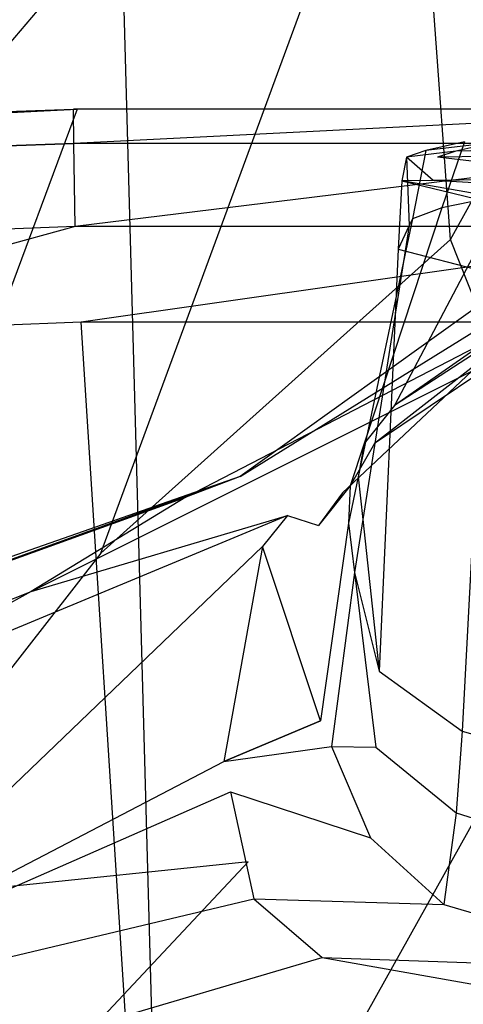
# Model space of a CAD drawing. Extents: x 0 to 0.355, y -0.507 to 0.
# Tile 22 of 31: x 0.127 to 0.142, y -0.084 to -0.049. Entities that reach past the tile are written whole.
import ezdxf

# ---------------------------------------------------------------- set-up
doc = ezdxf.new("R2010")
doc.units = 0
doc.layers.add('L0_WC_N_761801__0___REPLACEMTFO', color=7, linetype='CONTINUOUS')

msp = doc.modelspace()

# ---------------------------------------------------------------- linework, layer by layer
at = {"layer": 'L0_WC_N_761801__0___REPLACEMTFO', "color": 8}
for points, invisible_edges in [([(0.156425, -0.003404, 0.000331), (0.140748, -0.429866, 0.000014), (0.137457, -0.005627, 0.000301), (0.156425, -0.003404, 0.000331)], 14), ([(0.160049, -0.435047, 0.000015), (0.140748, -0.429866, 0.000014), (0.156425, -0.003404, 0.000331), (0.160049, -0.435047, 0.000015)], 14), ([(0.140748, -0.429866, 0.000014), (0.129154, -0.008746, 0.00027), (0.137457, -0.005627, 0.000301), (0.140748, -0.429866, 0.000014)], 14), ([(0.140748, -0.429866, 0.000014), (0.121066, -0.011804, 0.000242), (0.129154, -0.008746, 0.00027), (0.140748, -0.429866, 0.000014)], 14), ([(0.140748, -0.429866, 0.000014), (0.120698, -0.419642, 0.000013), (0.121066, -0.011804, 0.000242), (0.140748, -0.429866, 0.000014)], 14), ([(0.141738, -0.056626, 0.177311), (0.156038, -0.030822, 0.140521), (0.140388, -0.037957, 0.139974), (0.141738, -0.056626, 0.177311)], 14), ([(0.157848, -0.04921, 0.177951), (0.156038, -0.030822, 0.140521), (0.141738, -0.056626, 0.177311), (0.157848, -0.04921, 0.177951)], 14), ([(0.12943, -0.067662, 0.175057), (0.140388, -0.037957, 0.139974), (0.127189, -0.048583, 0.139071), (0.12943, -0.067662, 0.175057)], 14), ([(0.141738, -0.056626, 0.177311), (0.140388, -0.037957, 0.139974), (0.12943, -0.067662, 0.175057), (0.141738, -0.056626, 0.177311)], 14), ([(0.11617, -0.043833, 0.102957), (0.116365, -0.061332, 0.137934), (0.127189, -0.048583, 0.139071), (0.11617, -0.043833, 0.102957)], 14), ([(0.127189, -0.048583, 0.139071), (0.116365, -0.061332, 0.137934), (0.12943, -0.067662, 0.175057), (0.127189, -0.048583, 0.139071)], 14), ([(0.146814, -0.069467, 0.202024), (0.157848, -0.04921, 0.177951), (0.141738, -0.056626, 0.177311), (0.146814, -0.069467, 0.202024)], 14), ([(0.128478, -0.053255, 0.388605), (0.128475, -0.052047, 0.385502), (0.113391, -0.05257, 0.385538), (0.128478, -0.053255, 0.388605)], 14), ([(0.113391, -0.05257, 0.385538), (0.12855, -0.052047, 0.380126), (0.113492, -0.052749, 0.380095), (0.113391, -0.05257, 0.385538)], 14), ([(0.113391, -0.05257, 0.385538), (0.128475, -0.052047, 0.385502), (0.12855, -0.052047, 0.380126), (0.113391, -0.05257, 0.385538)], 14), ([(0.12855, -0.052047, 0.380126), (0.128604, -0.052048, 0.377154), (0.113492, -0.052749, 0.380095), (0.12855, -0.052047, 0.380126)], 14), ([(0.113492, -0.052749, 0.380095), (0.128604, -0.052048, 0.377154), (0.113617, -0.052998, 0.377006), (0.113492, -0.052749, 0.380095)], 14), ([(0.128604, -0.052048, 0.377154), (0.122202, -0.06921, 0.376713), (0.113617, -0.052998, 0.377006), (0.128604, -0.052048, 0.377154)], 14), ([(0.134332, -0.06496, 0.376713), (0.122202, -0.06921, 0.376713), (0.128604, -0.052048, 0.377154), (0.134332, -0.06496, 0.376713)], 14), ([(0.128478, -0.053255, 0.388605), (0.152295, -0.052047, 0.385511), (0.128475, -0.052047, 0.385502), (0.128478, -0.053255, 0.388605)], 13), ([(0.128475, -0.052047, 0.385502), (0.15236, -0.052047, 0.380136), (0.12855, -0.052047, 0.380126), (0.128475, -0.052047, 0.385502)], 13), ([(0.15236, -0.052047, 0.380136), (0.128475, -0.052047, 0.385502), (0.152295, -0.052047, 0.385511), (0.15236, -0.052047, 0.380136)], 14), ([(0.152295, -0.052047, 0.385511), (0.128478, -0.053255, 0.388605), (0.152293, -0.053255, 0.388614), (0.152295, -0.052047, 0.385511)], 14), ([(0.12855, -0.052047, 0.380126), (0.152387, -0.052047, 0.377164), (0.128604, -0.052048, 0.377154), (0.12855, -0.052047, 0.380126)], 13), ([(0.152387, -0.052047, 0.377164), (0.12855, -0.052047, 0.380126), (0.15236, -0.052047, 0.380136), (0.152387, -0.052047, 0.377164)], 14), ([(0.152387, -0.052047, 0.377164), (0.134332, -0.06496, 0.376713), (0.128604, -0.052048, 0.377154), (0.152387, -0.052047, 0.377164)], 14), ([(0.155174, -0.052047, 0.374087), (0.149046, -0.05708, 0.371245), (0.132427, -0.065693, 0.372467), (0.155174, -0.052047, 0.374087)], 14), ([(0.134332, -0.06496, 0.376713), (0.155174, -0.052047, 0.374087), (0.132427, -0.065693, 0.372467), (0.134332, -0.06496, 0.376713)], 14), ([(0.152387, -0.052047, 0.377164), (0.155174, -0.052047, 0.374087), (0.134332, -0.06496, 0.376713), (0.152387, -0.052047, 0.377164)], 14), ([(0.113579, -0.053782, 0.388741), (0.128478, -0.053255, 0.388605), (0.113391, -0.05257, 0.385538), (0.113579, -0.053782, 0.388741)], 14), ([(0.128478, -0.053255, 0.388605), (0.113579, -0.053782, 0.388741), (0.114054, -0.056737, 0.389941), (0.128478, -0.053255, 0.388605)], 14), ([(0.128531, -0.056171, 0.389888), (0.128478, -0.053255, 0.388605), (0.114054, -0.056737, 0.389941), (0.128531, -0.056171, 0.389888)], 14), ([(0.128531, -0.056171, 0.389888), (0.152293, -0.053255, 0.388614), (0.128478, -0.053255, 0.388605), (0.128531, -0.056171, 0.389888)], 13), ([(0.152293, -0.053255, 0.388614), (0.128531, -0.056171, 0.389888), (0.152293, -0.056171, 0.389897), (0.152293, -0.053255, 0.388614)], 14), ([(0.143252, -0.053223, 0.342697), (0.140867, -0.053499, 0.338867), (0.142232, -0.053194, 0.343103), (0.143252, -0.053223, 0.342697)], 14), ([(0.142232, -0.053194, 0.343103), (0.140867, -0.053499, 0.338867), (0.141432, -0.055514, 0.34308), (0.142232, -0.053194, 0.343103)], 14), ([(0.140867, -0.053499, 0.338867), (0.143252, -0.053223, 0.342697), (0.141927, -0.053519, 0.338584), (0.140867, -0.053499, 0.338867)], 13), ([(0.142232, -0.053194, 0.343103), (0.141432, -0.055514, 0.34308), (0.143671, -0.055049, 0.348387), (0.142232, -0.053194, 0.343103)], 14), ([(0.149299, -0.053396, 0.340294), (0.141927, -0.053519, 0.338584), (0.143252, -0.053223, 0.342697), (0.149299, -0.053396, 0.340294)], 14), ([(0.141927, -0.053519, 0.338584), (0.140194, -0.053727, 0.335712), (0.140867, -0.053499, 0.338867), (0.141927, -0.053519, 0.338584)], 14), ([(0.140867, -0.053499, 0.338867), (0.140194, -0.053727, 0.335712), (0.140399, -0.055896, 0.338954), (0.140867, -0.053499, 0.338867)], 14), ([(0.140194, -0.053727, 0.335712), (0.141927, -0.053519, 0.338584), (0.141288, -0.053735, 0.335588), (0.140194, -0.053727, 0.335712)], 13), ([(0.140867, -0.053499, 0.338867), (0.140399, -0.055896, 0.338954), (0.141432, -0.055514, 0.34308), (0.140867, -0.053499, 0.338867)], 14), ([(0.148207, -0.05364, 0.336906), (0.141288, -0.053735, 0.335588), (0.141927, -0.053519, 0.338584), (0.148207, -0.05364, 0.336906)], 14), ([(0.141288, -0.053735, 0.335588), (0.148207, -0.05364, 0.336906), (0.14777, -0.053788, 0.334857), (0.141288, -0.053735, 0.335588)], 13), ([(0.141927, -0.053519, 0.338584), (0.149299, -0.053396, 0.340294), (0.148207, -0.05364, 0.336906), (0.141927, -0.053519, 0.338584)], 13), ([(0.140194, -0.053727, 0.335712), (0.141127, -0.05455, 0.324298), (0.140029, -0.05456, 0.324148), (0.140194, -0.053727, 0.335712)], 13), ([(0.140194, -0.053727, 0.335712), (0.140029, -0.05456, 0.324148), (0.140289, -0.056132, 0.335753), (0.140194, -0.053727, 0.335712)], 14), ([(0.141127, -0.05455, 0.324298), (0.140194, -0.053727, 0.335712), (0.141288, -0.053735, 0.335588), (0.141127, -0.05455, 0.324298)], 14), ([(0.140194, -0.053727, 0.335712), (0.140289, -0.056132, 0.335753), (0.140399, -0.055896, 0.338954), (0.140194, -0.053727, 0.335712)], 14), ([(0.141288, -0.053735, 0.335588), (0.147633, -0.054485, 0.325186), (0.141127, -0.05455, 0.324298), (0.141288, -0.053735, 0.335588)], 13), ([(0.147633, -0.054485, 0.325186), (0.141288, -0.053735, 0.335588), (0.14777, -0.053788, 0.334857), (0.147633, -0.054485, 0.325186)], 14), ([(0.140029, -0.05456, 0.324148), (0.139897, -0.056968, 0.324404), (0.140289, -0.056132, 0.335753), (0.140029, -0.05456, 0.324148)], 14), ([(0.140029, -0.05456, 0.324148), (0.143144, -0.055325, 0.31354), (0.139897, -0.056968, 0.324404), (0.140029, -0.05456, 0.324148)], 14), ([(0.144145, -0.055291, 0.31402), (0.140029, -0.05456, 0.324148), (0.141127, -0.05455, 0.324298), (0.144145, -0.055291, 0.31402)], 14), ([(0.140029, -0.05456, 0.324148), (0.144145, -0.055291, 0.31402), (0.143144, -0.055325, 0.31354), (0.140029, -0.05456, 0.324148)], 13), ([(0.150077, -0.055086, 0.316862), (0.141127, -0.05455, 0.324298), (0.147633, -0.054485, 0.325186), (0.150077, -0.055086, 0.316862)], 14), ([(0.141127, -0.05455, 0.324298), (0.150077, -0.055086, 0.316862), (0.144145, -0.055291, 0.31402), (0.141127, -0.05455, 0.324298)], 13), ([(0.143671, -0.055049, 0.348387), (0.139774, -0.062466, 0.345283), (0.146429, -0.057811, 0.357089), (0.143671, -0.055049, 0.348387)], 14), ([(0.143671, -0.055049, 0.348387), (0.141432, -0.055514, 0.34308), (0.139774, -0.062466, 0.345283), (0.143671, -0.055049, 0.348387)], 14), ([(0.143144, -0.055325, 0.31354), (0.143, -0.057775, 0.31342), (0.139897, -0.056968, 0.324404), (0.143144, -0.055325, 0.31354)], 14), ([(0.141432, -0.055514, 0.34308), (0.1387, -0.063798, 0.342041), (0.139774, -0.062466, 0.345283), (0.141432, -0.055514, 0.34308)], 14), ([(0.141432, -0.055514, 0.34308), (0.140399, -0.055896, 0.338954), (0.1387, -0.063798, 0.342041), (0.141432, -0.055514, 0.34308)], 14), ([(0.140399, -0.055896, 0.338954), (0.140289, -0.056132, 0.335753), (0.138496, -0.06497, 0.340149), (0.140399, -0.055896, 0.338954)], 14), ([(0.140399, -0.055896, 0.338954), (0.138496, -0.06497, 0.340149), (0.1387, -0.063798, 0.342041), (0.140399, -0.055896, 0.338954)], 14), ([(0.11423, -0.060104, 0.389939), (0.128531, -0.056171, 0.389888), (0.114054, -0.056737, 0.389941), (0.11423, -0.060104, 0.389939)], 13), ([(0.128531, -0.056171, 0.389888), (0.11423, -0.060104, 0.389939), (0.128744, -0.059535, 0.389889), (0.128531, -0.056171, 0.389888)], 14), ([(0.128744, -0.059535, 0.389889), (0.152293, -0.056171, 0.389897), (0.128531, -0.056171, 0.389888), (0.128744, -0.059535, 0.389889)], 13), ([(0.152293, -0.056171, 0.389897), (0.128744, -0.059535, 0.389889), (0.152487, -0.059536, 0.389898), (0.152293, -0.056171, 0.389897)], 14), ([(0.140289, -0.056132, 0.335753), (0.138658, -0.066474, 0.337408), (0.138496, -0.06497, 0.340149), (0.140289, -0.056132, 0.335753)], 14), ([(0.140289, -0.056132, 0.335753), (0.139897, -0.056968, 0.324404), (0.138658, -0.066474, 0.337408), (0.140289, -0.056132, 0.335753)], 14), ([(0.141738, -0.056626, 0.177311), (0.12943, -0.067662, 0.175057), (0.134623, -0.078514, 0.200008), (0.141738, -0.056626, 0.177311)], 14), ([(0.146814, -0.069467, 0.202024), (0.141738, -0.056626, 0.177311), (0.134623, -0.078514, 0.200008), (0.146814, -0.069467, 0.202024)], 14), ([(0.149046, -0.05708, 0.371245), (0.142496, -0.06126, 0.358151), (0.126983, -0.069011, 0.360152), (0.149046, -0.05708, 0.371245)], 14), ([(0.132427, -0.065693, 0.372467), (0.149046, -0.05708, 0.371245), (0.126983, -0.069011, 0.360152), (0.132427, -0.065693, 0.372467)], 14), ([(0.139897, -0.056968, 0.324404), (0.139232, -0.071805, 0.32769), (0.138658, -0.066474, 0.337408), (0.139897, -0.056968, 0.324404)], 14), ([(0.139897, -0.056968, 0.324404), (0.143, -0.057775, 0.31342), (0.139232, -0.071805, 0.32769), (0.139897, -0.056968, 0.324404)], 14), ([(0.143, -0.057775, 0.31342), (0.142151, -0.073919, 0.314086), (0.139232, -0.071805, 0.32769), (0.143, -0.057775, 0.31342)], 14), ([(0.146429, -0.057811, 0.357089), (0.139774, -0.062466, 0.345283), (0.145935, -0.058448, 0.357256), (0.146429, -0.057811, 0.357089)], 14), ([(0.143, -0.057775, 0.31342), (0.150623, -0.058561, 0.302414), (0.142151, -0.073919, 0.314086), (0.143, -0.057775, 0.31342)], 14), ([(0.145935, -0.058448, 0.357256), (0.139774, -0.062466, 0.345283), (0.139071, -0.063806, 0.344722), (0.145935, -0.058448, 0.357256)], 14), ([(0.145935, -0.058448, 0.357256), (0.139071, -0.063806, 0.344722), (0.144727, -0.060004, 0.357664), (0.145935, -0.058448, 0.357256)], 14), ([(0.150623, -0.058561, 0.302414), (0.150312, -0.076194, 0.301869), (0.142151, -0.073919, 0.314086), (0.150623, -0.058561, 0.302414)], 14), ([(0.128744, -0.059535, 0.389889), (0.11423, -0.060104, 0.389939), (0.118572, -0.143003, 0.389902), (0.128744, -0.059535, 0.389889)], 14), ([(0.133757, -0.138314, 0.389908), (0.128744, -0.059535, 0.389889), (0.118572, -0.143003, 0.389902), (0.133757, -0.138314, 0.389908)], 14), ([(0.133757, -0.138314, 0.389908), (0.152487, -0.059536, 0.389898), (0.128744, -0.059535, 0.389889), (0.133757, -0.138314, 0.389908)], 13), ([(0.152487, -0.059536, 0.389898), (0.133757, -0.138314, 0.389908), (0.156601, -0.134108, 0.389909), (0.152487, -0.059536, 0.389898)], 14), ([(0.142496, -0.06126, 0.358151), (0.144727, -0.060004, 0.357664), (0.13794, -0.065537, 0.345351), (0.142496, -0.06126, 0.358151)], 14), ([(0.144727, -0.060004, 0.357664), (0.139071, -0.063806, 0.344722), (0.13794, -0.065537, 0.345351), (0.144727, -0.060004, 0.357664)], 14), ([(0.126983, -0.069011, 0.360152), (0.142496, -0.06126, 0.358151), (0.136003, -0.066329, 0.345327), (0.126983, -0.069011, 0.360152)], 14), ([(0.142496, -0.06126, 0.358151), (0.13794, -0.065537, 0.345351), (0.136003, -0.066329, 0.345327), (0.142496, -0.06126, 0.358151)], 14), ([(0.116365, -0.061332, 0.137934), (0.119768, -0.080056, 0.172399), (0.12943, -0.067662, 0.175057), (0.116365, -0.061332, 0.137934)], 14), ([(0.139774, -0.062466, 0.345283), (0.1387, -0.063798, 0.342041), (0.139071, -0.063806, 0.344722), (0.139774, -0.062466, 0.345283)], 14), ([(0.139071, -0.063806, 0.344722), (0.138207, -0.065294, 0.341853), (0.13794, -0.065537, 0.345351), (0.139071, -0.063806, 0.344722)], 14), ([(0.1387, -0.063798, 0.342041), (0.138496, -0.06497, 0.340149), (0.138207, -0.065294, 0.341853), (0.1387, -0.063798, 0.342041)], 14), ([(0.1387, -0.063798, 0.342041), (0.138207, -0.065294, 0.341853), (0.139071, -0.063806, 0.344722), (0.1387, -0.063798, 0.342041)], 14), ([(0.134332, -0.06496, 0.376713), (0.132427, -0.065693, 0.372467), (0.120759, -0.069886, 0.373502), (0.134332, -0.06496, 0.376713)], 14), ([(0.134332, -0.06496, 0.376713), (0.120759, -0.069886, 0.373502), (0.122202, -0.06921, 0.376713), (0.134332, -0.06496, 0.376713)], 14), ([(0.138496, -0.06497, 0.340149), (0.138658, -0.066474, 0.337408), (0.138153, -0.066609, 0.340365), (0.138496, -0.06497, 0.340149)], 14), ([(0.138496, -0.06497, 0.340149), (0.138153, -0.066609, 0.340365), (0.138207, -0.065294, 0.341853), (0.138496, -0.06497, 0.340149)], 14), ([(0.138207, -0.065294, 0.341853), (0.138153, -0.066609, 0.340365), (0.137094, -0.066691, 0.342564), (0.138207, -0.065294, 0.341853)], 14), ([(0.138207, -0.065294, 0.341853), (0.137094, -0.066691, 0.342564), (0.13794, -0.065537, 0.345351), (0.138207, -0.065294, 0.341853)], 14), ([(0.132427, -0.065693, 0.372467), (0.126983, -0.069011, 0.360152), (0.114926, -0.073663, 0.360424), (0.132427, -0.065693, 0.372467)], 14), ([(0.120759, -0.069886, 0.373502), (0.132427, -0.065693, 0.372467), (0.114926, -0.073663, 0.360424), (0.120759, -0.069886, 0.373502)], 14), ([(0.13794, -0.065537, 0.345351), (0.137094, -0.066691, 0.342564), (0.136003, -0.066329, 0.345327), (0.13794, -0.065537, 0.345351)], 14), ([(0.136003, -0.066329, 0.345327), (0.135119, -0.06742, 0.342564), (0.119012, -0.073405, 0.342564), (0.136003, -0.066329, 0.345327)], 14), ([(0.136003, -0.066329, 0.345327), (0.119012, -0.073405, 0.342564), (0.120245, -0.072726, 0.345311), (0.136003, -0.066329, 0.345327)], 14), ([(0.126983, -0.069011, 0.360152), (0.136003, -0.066329, 0.345327), (0.120245, -0.072726, 0.345311), (0.126983, -0.069011, 0.360152)], 14), ([(0.136003, -0.066329, 0.345327), (0.137094, -0.066691, 0.342564), (0.135119, -0.06742, 0.342564), (0.136003, -0.066329, 0.345327)], 14), ([(0.138658, -0.066474, 0.337408), (0.138364, -0.068341, 0.337707), (0.138153, -0.066609, 0.340365), (0.138658, -0.066474, 0.337408)], 14), ([(0.138658, -0.066474, 0.337408), (0.139232, -0.071805, 0.32769), (0.138364, -0.068341, 0.337707), (0.138658, -0.066474, 0.337408)], 14), ([(0.137161, -0.07356, 0.341597), (0.135119, -0.06742, 0.342564), (0.137094, -0.066691, 0.342564), (0.137161, -0.07356, 0.341597)], 14), ([(0.138153, -0.066609, 0.340365), (0.137161, -0.07356, 0.341597), (0.137094, -0.066691, 0.342564), (0.138153, -0.066609, 0.340365)], 14), ([(0.138153, -0.066609, 0.340365), (0.138364, -0.068341, 0.337707), (0.137161, -0.07356, 0.341597), (0.138153, -0.066609, 0.340365)], 14), ([(0.135119, -0.06742, 0.342564), (0.11949, -0.082417, 0.342463), (0.119012, -0.073405, 0.342564), (0.135119, -0.06742, 0.342564)], 14), ([(0.135119, -0.06742, 0.342564), (0.133766, -0.074987, 0.341814), (0.11949, -0.082417, 0.342463), (0.135119, -0.06742, 0.342564)], 14), ([(0.137161, -0.07356, 0.341597), (0.133766, -0.074987, 0.341814), (0.135119, -0.06742, 0.342564), (0.137161, -0.07356, 0.341597)], 14), ([(0.12943, -0.067662, 0.175057), (0.119768, -0.080056, 0.172399), (0.134623, -0.078514, 0.200008), (0.12943, -0.067662, 0.175057)], 14), ([(0.138364, -0.068341, 0.337707), (0.137548, -0.074465, 0.338837), (0.137161, -0.07356, 0.341597), (0.138364, -0.068341, 0.337707)], 14), ([(0.138364, -0.068341, 0.337707), (0.139111, -0.074484, 0.328283), (0.137548, -0.074465, 0.338837), (0.138364, -0.068341, 0.337707)], 14), ([(0.138364, -0.068341, 0.337707), (0.139232, -0.071805, 0.32769), (0.139111, -0.074484, 0.328283), (0.138364, -0.068341, 0.337707)], 14), ([(0.126983, -0.069011, 0.360152), (0.120245, -0.072726, 0.345311), (0.10708, -0.078398, 0.345311), (0.126983, -0.069011, 0.360152)], 14), ([(0.114926, -0.073663, 0.360424), (0.126983, -0.069011, 0.360152), (0.10708, -0.078398, 0.345311), (0.114926, -0.073663, 0.360424)], 14), ([(0.137148, -0.086782, 0.220241), (0.146814, -0.069467, 0.202024), (0.134623, -0.078514, 0.200008), (0.137148, -0.086782, 0.220241)], 14), ([(0.149691, -0.079477, 0.221214), (0.146814, -0.069467, 0.202024), (0.137148, -0.086782, 0.220241), (0.149691, -0.079477, 0.221214)], 14), ([(0.139232, -0.071805, 0.32769), (0.142151, -0.073919, 0.314086), (0.139111, -0.074484, 0.328283), (0.139232, -0.071805, 0.32769)], 14), ([(0.133766, -0.074987, 0.341814), (0.137161, -0.07356, 0.341597), (0.137548, -0.074465, 0.338837), (0.133766, -0.074987, 0.341814)], 14), ([(0.142151, -0.073919, 0.314086), (0.141941, -0.076797, 0.314161), (0.139111, -0.074484, 0.328283), (0.142151, -0.073919, 0.314086)], 14), ([(0.142151, -0.073919, 0.314086), (0.150312, -0.076194, 0.301869), (0.141941, -0.076797, 0.314161), (0.142151, -0.073919, 0.314086)], 14), ([(0.133766, -0.074987, 0.341814), (0.137548, -0.074465, 0.338837), (0.133999, -0.076049, 0.33863), (0.133766, -0.074987, 0.341814)], 14), ([(0.137548, -0.074465, 0.338837), (0.138919, -0.077673, 0.329052), (0.133999, -0.076049, 0.33863), (0.137548, -0.074465, 0.338837)], 14), ([(0.137548, -0.074465, 0.338837), (0.139111, -0.074484, 0.328283), (0.138919, -0.077673, 0.329052), (0.137548, -0.074465, 0.338837)], 14), ([(0.139111, -0.074484, 0.328283), (0.141941, -0.076797, 0.314161), (0.138919, -0.077673, 0.329052), (0.139111, -0.074484, 0.328283)], 14), ([(0.11949, -0.082417, 0.342463), (0.133766, -0.074987, 0.341814), (0.133999, -0.076049, 0.33863), (0.11949, -0.082417, 0.342463)], 14), ([(0.133999, -0.076049, 0.33863), (0.134824, -0.079816, 0.327338), (0.119458, -0.083465, 0.33834), (0.133999, -0.076049, 0.33863)], 14), ([(0.11949, -0.082417, 0.342463), (0.133999, -0.076049, 0.33863), (0.119458, -0.083465, 0.33834), (0.11949, -0.082417, 0.342463)], 14), ([(0.133999, -0.076049, 0.33863), (0.138919, -0.077673, 0.329052), (0.134824, -0.079816, 0.327338), (0.133999, -0.076049, 0.33863)], 14), ([(0.150312, -0.076194, 0.301869), (0.150058, -0.079369, 0.3016), (0.141941, -0.076797, 0.314161), (0.150312, -0.076194, 0.301869)], 14), ([(0.141941, -0.076797, 0.314161), (0.141503, -0.080016, 0.313971), (0.138919, -0.077673, 0.329052), (0.141941, -0.076797, 0.314161)], 14), ([(0.141941, -0.076797, 0.314161), (0.150058, -0.079369, 0.3016), (0.141503, -0.080016, 0.313971), (0.141941, -0.076797, 0.314161)], 14), ([(0.138919, -0.077673, 0.329052), (0.141503, -0.080016, 0.313971), (0.134824, -0.079816, 0.327338), (0.138919, -0.077673, 0.329052)], 14), ([(0.134623, -0.078514, 0.200008), (0.119768, -0.080056, 0.172399), (0.124344, -0.089464, 0.197263), (0.134623, -0.078514, 0.200008)], 14), ([(0.134623, -0.078514, 0.200008), (0.124344, -0.089464, 0.197263), (0.137148, -0.086782, 0.220241), (0.134623, -0.078514, 0.200008)], 14), ([(0.137378, -0.091505, 0.23892), (0.149691, -0.079477, 0.221214), (0.137148, -0.086782, 0.220241), (0.137378, -0.091505, 0.23892)], 14), ([(0.151298, -0.086829, 0.239191), (0.149691, -0.079477, 0.221214), (0.137378, -0.091505, 0.23892), (0.151298, -0.086829, 0.239191)], 14), ([(0.150058, -0.079369, 0.3016), (0.149247, -0.082292, 0.300816), (0.141503, -0.080016, 0.313971), (0.150058, -0.079369, 0.3016)], 14), ([(0.119458, -0.083465, 0.33834), (0.134824, -0.079816, 0.327338), (0.119316, -0.087144, 0.323703), (0.119458, -0.083465, 0.33834)], 14), ([(0.134824, -0.079816, 0.327338), (0.137219, -0.081883, 0.312438), (0.119316, -0.087144, 0.323703), (0.134824, -0.079816, 0.327338)], 14), ([(0.134824, -0.079816, 0.327338), (0.141503, -0.080016, 0.313971), (0.137219, -0.081883, 0.312438), (0.134824, -0.079816, 0.327338)], 14), ([(0.141503, -0.080016, 0.313971), (0.149247, -0.082292, 0.300816), (0.137219, -0.081883, 0.312438), (0.141503, -0.080016, 0.313971)], 14), ([(0.119316, -0.087144, 0.323703), (0.137219, -0.081883, 0.312438), (0.12092, -0.089986, 0.308169), (0.119316, -0.087144, 0.323703)], 14), ([(0.137219, -0.081883, 0.312438), (0.146916, -0.083589, 0.298463), (0.12092, -0.089986, 0.308169), (0.137219, -0.081883, 0.312438)], 14), ([(0.137219, -0.081883, 0.312438), (0.149247, -0.082292, 0.300816), (0.146916, -0.083589, 0.298463), (0.137219, -0.081883, 0.312438)], 14)]:
    msp.add_3dface(points, dxfattribs=dict(at, invisible_edges=invisible_edges))

doc.saveas('drawing.dxf')
